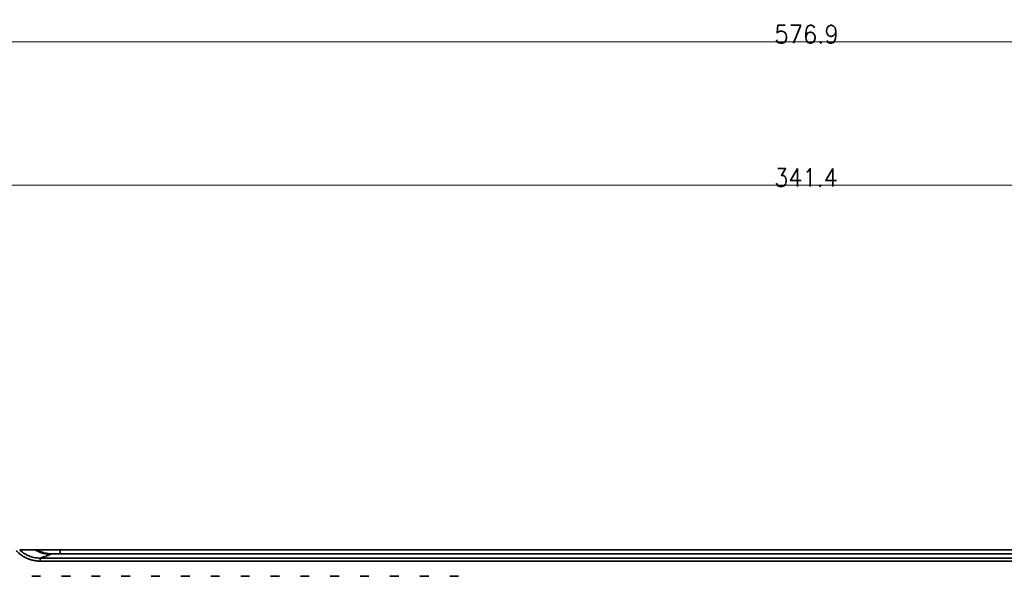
# Model space of a CAD drawing. Header units: millimetres. Extents: x 31 to 1647, y 187 to 975.
# Tile 117 of 151: x 1198 to 1363, y 727 to 820. Entities that reach past the tile are written whole.
import ezdxf

# ---------------------------------------------------------------- set-up
doc = ezdxf.new("R2010")
doc.units = ezdxf.units.MM
doc.layers.add('1', color=7, linetype='Continuous', true_color=0xffffff)
doc.styles.add('kanji2', font='simplex.shx', dxfattribs={"bigfont": 'bigfont.shx'})
doc.dimstyles.get("Standard").update_dxf_attribs({"dimtxt": 0.18, "dimasz": 0.18, "dimexe": 0.18, "dimexo": 0.0625, "dimgap": 0.09, "dimtad": 0, "dimtih": 1, "dimtoh": 1, "dimdec": 4, "dimzin": 0, "dimdsep": 46, "dimtxsty": 'Standard', "dimcen": 0.09, "dimadec": 0, "dimazin": 0, "dimtfac": 1, "dimtdec": 4, "dimtofl": 0, "dimtmove": 0, "dimatfit": 3, "dimfxl": 1, "dimtolj": 1, "dimtzin": 0, "dimarcsym": 0})

# ---------------------------------------------------------------- blocks, each defined once
blk = doc.blocks.new('_U13')
at = {"layer": '1', "color": 146, "lineweight": 13}
for p, q in [((1160.14034, 489.863674), (1160.14034, 794.404317)), ((1160.14034, 792.404317), (1163.140337, 793.208165)), ((1501.572678, 792.404317), (1498.572675, 793.208165)), ((1501.572678, 489.784801), (1501.572678, 794.404317)), ((1160.14034, 792.404317), (1501.572678, 792.404317)), ((1160.14034, 792.404317), (1163.140342, 791.600469)), ((1501.572678, 792.404317), (1498.572681, 791.600469))]:
    blk.add_line(p, q, dxfattribs=at)
at = {"layer": '1', "color": 146, "linetype": 'Continuous', "lineweight": 13, "insert": (1324.478493, 792.170809), "char_height": 3, "attachment_point": 7, "line_spacing_factor": 0.63253, "style": 'kanji2'}
blk.add_mtext('\\W0.9183;341.4', dxfattribs=at)
blk = doc.blocks.new('_Open')
at = {"color": 0, "linetype": 'ByBlock', "lineweight": -2}
for p, q in [((-1, 0.166667), (0, 0)), ((-1, -0.166667), (0, 0)), ((0, 0), (-1, 0))]:
    blk.add_line(p, q, dxfattribs=at)
blk = doc.blocks.new('_U14')
at = {"layer": '1', "color": 146, "lineweight": 13}
for p, q in [((1042.396509, 415.784238), (1042.396509, 818.404317)), ((1619.316509, 415.784238), (1619.316509, 818.404317)), ((1042.396509, 816.404317), (1045.396506, 817.208165)), ((1042.396509, 816.404317), (1619.316509, 816.404317)), ((1042.396509, 816.404317), (1045.396512, 815.600469)), ((1619.316509, 816.404317), (1616.316506, 817.208165)), ((1619.316509, 816.404317), (1616.316512, 815.600469))]:
    blk.add_line(p, q, dxfattribs=at)
at = {"layer": '1', "color": 146, "linetype": 'Continuous', "lineweight": 13, "insert": (1324.478493, 816.170809), "char_height": 3, "attachment_point": 7, "line_spacing_factor": 0.63253, "style": 'kanji2'}
blk.add_mtext('\\W0.9303;576.9', dxfattribs=at)

msp = doc.modelspace()

# ---------------------------------------------------------------- linework, layer by layer
at = {"layer": '1', "color": 18, "linetype": 'Continuous', "lineweight": 35}
for p, q in [((1456.8198, 731.3542), (1204.8933, 731.3542)), ((1204.8933, 730.7127), (1456.8198, 730.7127)), ((1460.1549, 729.9746), (1201.5568, 729.9746)), ((1460.1549, 729.4747), (1201.5572, 729.4747)), ((1200.1186, 726.9295), (1201.5945, 726.9295)), ((1205.1186, 726.9295), (1206.5945, 726.9295)), ((1210.1186, 726.9295), (1211.5945, 726.9295)), ((1215.1186, 726.9295), (1216.5945, 726.9295)), ((1220.1186, 726.9295), (1221.5945, 726.9295)), ((1225.1186, 726.9295), (1226.5945, 726.9295)), ((1230.1186, 726.9295), (1231.5945, 726.9295)), ((1235.1186, 726.9295), (1236.5945, 726.9295)), ((1240.1186, 726.9295), (1241.5945, 726.9295)), ((1245.1186, 726.9295), (1246.5945, 726.9295)), ((1250.1186, 726.9295), (1251.5945, 726.9295)), ((1255.1186, 726.9295), (1256.5945, 726.9295)), ((1260.1186, 726.9295), (1261.5945, 726.9295)), ((1265.1186, 726.9295), (1266.5945, 726.9295)), ((1270.1186, 726.9295), (1271.5945, 726.9295))]:
    msp.add_line(p, q, dxfattribs=at)
for points, knots in [([(1201.5572, 729.4747), (1201.5304, 729.4747), (1201.4757, 729.4751), (1201.3951, 729.4768), (1201.3043, 729.4802), (1201.207, 729.4855), (1201.1018, 729.4931), (1200.988, 729.5036), (1200.8646, 729.5178), (1200.7306, 729.5363), (1200.585, 729.5602), (1200.4268, 729.5908), (1200.255, 729.6295), (1200.0683, 729.6781), (1199.8655, 729.7389), (1199.6454, 729.8147), (1199.4065, 729.9089), (1199.1477, 730.026), (1198.868, 730.1711), (1198.5661, 730.3519), (1198.2442, 730.5747), (1197.8953, 730.8587), (1197.6597, 731.085), (1197.5409, 731.2124), (1197.539, 731.2145), (1197.5371, 731.2165)], [0, 0, 0, 0, 0.04706927, 0.09467706, 0.14228485, 0.18989264, 0.23750043, 0.28510822, 0.33271601, 0.38032381, 0.4279316, 0.47553939, 0.52314718, 0.57075497, 0.61836276, 0.66597055, 0.71357834, 0.76118613, 0.80879392, 0.85640171, 0.90400951, 0.9516173, 0.99922509, 0.99922509, 1, 1, 1, 1]), ([(1201.5568, 729.9747), (1201.556, 729.9747), (1201.1954, 729.9745), (1200.5569, 730.0434), (1199.6113, 730.3368), (1198.796, 730.7576), (1198.3162, 731.1714), (1198.1041, 731.3543)], [0, 0, 0, 0, 0.00062484, 0.28442265, 0.50128103, 0.77953888, 1, 1, 1, 1]), ([(1198.1207, 731.3542), (1198.2734, 731.3542), (1198.4261, 731.3542), (1198.7435, 731.3542), (1198.9082, 731.3542), (1199.3464, 731.3542), (1199.6199, 731.3542), (1200.1609, 731.3542), (1200.4285, 731.3542), (1200.6962, 731.3542), (1200.6962, 731.3542), (1200.6962, 731.3542)], [0, 0, 0, 0, 0.17800631, 0.17800631, 0.36992586, 0.36992586, 0.68855045, 0.68855045, 0.99999923, 0.99999923, 1, 1, 1, 1]), ([(1203.2965, 730.6199), (1203.0718, 730.6204), (1202.8449, 730.636), (1202.393, 730.6987), (1202.1681, 730.7456), (1201.7268, 730.8701), (1201.5103, 730.9476), (1201.0919, 731.1306), (1200.8898, 731.236), (1200.6976, 731.3534)], [0, 0, 0, 0, 0.25, 0.25, 0.5, 0.5, 0.75, 0.75, 1, 1, 1, 1]), ([(1204.8933, 731.3542), (1204.8473, 731.3542), (1204.7574, 731.3542), (1204.6258, 731.3542), (1204.5006, 731.3541), (1204.3818, 731.3541), (1204.2695, 731.3541), (1204.0925, 731.3541), (1203.8187, 731.3543), (1203.374, 731.3542), (1202.8081, 731.3543), (1202.2448, 731.3541), (1201.733, 731.3541), (1201.4469, 731.3541), (1201.2848, 731.354), (1201.2138, 731.3541), (1201.1401, 731.3541), (1201.0705, 731.3542), (1201.0104, 731.3543), (1200.9902, 731.3543), (1200.9795, 731.3543)], [0, 0, 0, 0, 0.02342951, 0.04582237, 0.06717908, 0.08750007, 0.10678567, 0.12503614, 0.17911858, 0.24988609, 0.36364453, 0.49951615, 0.60749641, 0.749176, 0.77511693, 0.80736147, 0.8459366, 0.89087494, 0.94221478, 1, 1, 1, 1]), ([(1203.4463, 730.6884), (1203.231, 730.6886), (1203.0156, 730.7029), (1202.5886, 730.7597), (1202.377, 730.8022), (1201.9611, 730.9145), (1201.7569, 730.9843), (1201.3592, 731.1502), (1201.1659, 731.2462), (1200.9796, 731.3545)], [0, 0, 0, 0, 0.25, 0.25, 0.5, 0.5, 0.75, 0.75, 1, 1, 1, 1]), ([(1203.2965, 730.6199), (1203.1754, 730.5691), (1202.9924, 730.4944), (1202.7764, 730.4101), (1202.6678, 730.3687), (1202.6211, 730.351), (1202.5899, 730.3393), (1202.576, 730.3341), (1202.2823, 730.2246), (1201.9483, 730.1069), (1201.5568, 729.9746)], [0, 0, 0, 0, 0.25, 0.375, 0.4375, 0.46875, 0.46875, 0.5, 0.5, 1, 1, 1, 1]), ([(1203.2965, 730.6199), (1203.3024, 730.6224), (1203.3155, 730.6282), (1203.3385, 730.6396), (1203.3664, 730.6543), (1203.4062, 730.6714), (1203.433, 730.6827), (1203.4463, 730.6884)], [0, 0, 0, 0, 0.11187752, 0.2516957, 0.50226301, 0.75169266, 1, 1, 1, 1]), ([(1204.8933, 730.7127), (1204.8931, 730.7163), (1204.8931, 730.7326), (1204.8929, 730.7906), (1204.8929, 730.8323), (1204.8929, 730.9404), (1204.8929, 731.0067), (1204.8931, 731.1631), (1204.8931, 731.2531), (1204.8933, 731.3542)], [0, 0, 0, 0, 0.25, 0.25, 0.5, 0.5, 0.75, 0.75, 1, 1, 1, 1]), ([(1201.5572, 729.4747), (1201.5574, 729.4908), (1201.5578, 729.5339), (1201.558, 729.6138), (1201.5582, 729.72), (1201.5582, 729.8177), (1201.5581, 729.8822), (1201.5582, 729.9234), (1201.5582, 729.9516), (1201.5578, 729.9705), (1201.5571, 729.9733), (1201.5568, 729.9747)], [0, 0, 0, 0, 0.06250534, 0.1667016, 0.31248072, 0.49969011, 0.62776186, 0.69978229, 0.80909219, 0.90916537, 1, 1, 1, 1])]:
    msp.add_open_spline(points, degree=3, knots=knots, dxfattribs=at)
for points in [[(1200.9796, 731.3545), (1200.8861, 731.3539), (1200.793, 731.3539), (1200.7001, 731.3545)], [(1203.4463, 730.6884), (1203.4488, 730.6895), (1203.4614, 730.6916), (1203.5038, 730.6947), (1203.5689, 730.6978), (1203.6558, 730.7007), (1203.7627, 730.7033), (1203.8882, 730.7057), (1204.0298, 730.7078), (1204.1855, 730.7095), (1204.3528, 730.7109), (1204.529, 730.7119), (1204.7109, 730.7126), (1204.8322, 730.7127), (1204.8933, 730.7127)]]:
    msp.add_open_spline(points, degree=3, dxfattribs=at)

# ---------------------------------------------------------------- dimensions: what is measured, and where the dimension line sits
at = {"layer": '1', "color": 146, "linetype": 'Continuous', "lineweight": 13}
for base, p1, p2, picture, middle in [((1619.3165, 816.4043), (1042.3965, 415.7842), (1619.3165, 415.7842), '_U14', (1330.8565, 816.4043)), ((1501.5727, 792.4043), (1160.1403, 489.8637), (1501.5727, 489.7848), '_U13', (1330.8565, 792.4043))]:
    dim = msp.add_linear_dim(base=base, p1=p1, p2=p2, dimstyle='Standard', override={"dimtxt": 3, "dimasz": 3, "dimexe": 2, "dimexo": 0, "dimgap": 0.6, "dimtad": 1, "dimtih": 1, "dimtoh": 0, "dimdec": 1, "dimlfac": 1, "dimzin": 8, "dimdsep": 46, "dimlunit": 2, "dimtxsty": 'kanji2', "dimblk1": 'Open', "dimblk2": 'Open', "dimsah": 1, "dimse1": 0, "dimse2": 0, "dimsd1": 0, "dimsd2": 0, "dimclrd": 146, "dimclre": 146, "dimclrt": 146, "dimtol": 0, "dimtm": -0.1, "dimtfac": 0.833333, "dimtdec": 2, "dimtofl": 1, "dimtmove": 0, "dimtzin": 8, "dimlwd": 13, "dimlwe": 13}, dxfattribs=at)
    dim.commit()
    dim.dimension.update_dxf_attribs({"geometry": picture, "text_midpoint": middle, "dimtype": 160})

doc.saveas('drawing.dxf')
